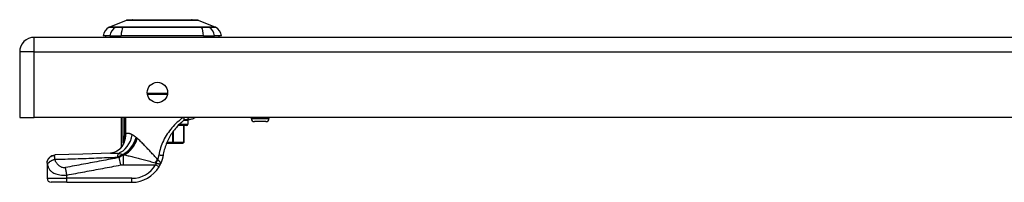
# Model space of a CAD drawing. Header units: inches. Extents: x 3.3 to 80.3, y 4.6 to 43.1.
# Tile 46 of 80: x 3.3 to 13.1, y 39 to 40.7. Entities that reach past the tile are written whole.
import ezdxf

# ---------------------------------------------------------------- set-up
doc = ezdxf.new("R2010")
doc.units = ezdxf.units.IN
doc.header["$MEASUREMENT"] = 0
doc.layers.add('Visible Edges(ANSI)', color=7, linetype='Continuous', lineweight=25)
doc.layers.add('Visible Tangent Edges(ANSI)', color=7, linetype='Continuous', lineweight=25)

msp = doc.modelspace()

# ---------------------------------------------------------------- linework, layer by layer
at = {"layer": 'Visible Edges(ANSI)'}
for p, q in [((4.1473, 40.5948), (4.3213, 40.6624)), ((4.3854, 40.6676), (4.9708, 40.6676)), ((5.035, 40.6624), (5.209, 40.5948)), ((19.0261, 40.4921), (3.4001, 40.4921)), ((4.1556, 40.5079), (4.0876, 40.5079)), ((4.1556, 40.5079), (4.2664, 40.5079)), ((5.0899, 40.5079), (4.2664, 40.5079)), ((5.0899, 40.5079), (5.2006, 40.5079)), ((5.2687, 40.5079), (5.2006, 40.5079)), ((3.2541, 40.3461), (3.2541, 39.6921)), ((4.7285, 39.9213), (4.5298, 39.9213)), ((3.2541, 39.6921), (3.4001, 39.6921)), ((19.0261, 39.6921), (3.4001, 39.6921)), ((4.271, 39.4039), (4.271, 39.6921)), ((4.9178, 39.6732), (4.9515, 39.6732)), ((4.934, 39.6614), (4.934, 39.626)), ((5.5666, 39.6921), (5.5666, 39.6832)), ((5.7122, 39.6517), (5.598, 39.6517)), ((5.7437, 39.6921), (5.7437, 39.6832)), ((4.9222, 39.6142), (4.8372, 39.6142)), ((4.8929, 39.6142), (4.8929, 39.4449)), ((4.7208, 39.437), (4.7795, 39.437)), ((4.7829, 39.437), (4.7795, 39.437)), ((4.7829, 39.437), (4.8846, 39.437)), ((4.8851, 39.437), (4.8846, 39.437)), ((4.2889, 39.4273), (4.2884, 39.4266)), ((3.5285, 39.2399), (3.5285, 39.2387)), ((3.5285, 39.2387), (3.5285, 39.0866)), ((3.7254, 39.0473), (3.5679, 39.0473)), ((3.7254, 39.0473), (4.3744, 39.0473))]:
    msp.add_line(p, q, dxfattribs=at)
at = {"layer": 'Visible Edges(ANSI)', "flags": 128}
for points in [[(5.0333, 40.6627), (5.0328, 40.6627), (5.0315, 40.6627), (5.0294, 40.6628), (5.0264, 40.6628), (5.0226, 40.6628), (5.018, 40.6628), (5.0125, 40.6628), (5.0062, 40.6628), (4.9991, 40.6628), (4.9913, 40.6629), (4.9827, 40.6629), (4.9733, 40.6629), (4.9633, 40.6629), (4.9526, 40.6629), (4.9413, 40.663), (4.9293, 40.663), (4.9167, 40.663), (4.9036, 40.6629), (4.8899, 40.6629), (4.8756, 40.6629), (4.861, 40.6629), (4.8458, 40.6629), (4.8302, 40.6628), (4.8142, 40.6628), (4.7978, 40.6628), (4.7812, 40.6628), (4.7644, 40.6628), (4.7474, 40.6628), (4.7302, 40.6628), (4.713, 40.6627), (4.6955, 40.6627), (4.678, 40.6627), (4.6605, 40.6627), (4.6431, 40.6627), (4.6257, 40.6628), (4.6086, 40.6628), (4.5916, 40.6628), (4.5748, 40.6628), (4.5582, 40.6628), (4.5419, 40.6628), (4.5259, 40.6628), (4.5102, 40.6629), (4.495, 40.6629), (4.4803, 40.6629), (4.4661, 40.6629), (4.4524, 40.6629), (4.4393, 40.663), (4.4267, 40.663), (4.4147, 40.663), (4.4034, 40.6629), (4.3927, 40.6629), (4.3827, 40.6629), (4.3734, 40.6629), (4.3648, 40.6629), (4.357, 40.6628), (4.3499, 40.6628), (4.3437, 40.6628), (4.3383, 40.6628), (4.3336, 40.6628), (4.3298, 40.6628), (4.3268, 40.6628), (4.3247, 40.6627), (4.3234, 40.6627), (4.323, 40.6627)], [(4.8484, 39.6253), (4.8382, 39.6152), (4.8282, 39.6047), (4.8184, 39.5938), (4.8088, 39.5825), (4.7994, 39.571), (4.7903, 39.5591), (4.7815, 39.547), (4.7729, 39.5346), (4.7647, 39.522), (4.7569, 39.5092), (4.7494, 39.4962), (4.7423, 39.4829), (4.7355, 39.4695), (4.729, 39.4559), (4.723, 39.4421), (4.7172, 39.4281), (4.7119, 39.414), (4.7069, 39.3997), (4.7023, 39.3853), (4.6981, 39.3708), (4.6944, 39.3561), (4.691, 39.3415), (4.688, 39.3267), (4.6854, 39.3119)], [(4.8484, 39.6253), (4.8502, 39.6271), (4.8521, 39.6289), (4.854, 39.6307), (4.8558, 39.6325), (4.8577, 39.6342), (4.8596, 39.6359), (4.8614, 39.6377), (4.8633, 39.6394), (4.8652, 39.6411), (4.8671, 39.6427), (4.869, 39.6444), (4.8709, 39.6461), (4.8727, 39.6477), (4.8746, 39.6493), (4.8765, 39.6509), (4.8784, 39.6525), (4.8803, 39.6541), (4.8822, 39.6557), (4.8841, 39.6573), (4.886, 39.6588), (4.8879, 39.6603), (4.8898, 39.6618), (4.8916, 39.6633), (4.8935, 39.6648)], [(4.8935, 39.6648), (4.8945, 39.6656), (4.8955, 39.6663), (4.8965, 39.667), (4.8975, 39.6676), (4.8985, 39.6682), (4.8996, 39.6687), (4.9006, 39.6693), (4.9016, 39.6697), (4.9027, 39.6702), (4.9037, 39.6706), (4.9048, 39.671), (4.9058, 39.6714), (4.9069, 39.6717), (4.908, 39.672), (4.909, 39.6722), (4.9101, 39.6725), (4.9111, 39.6727), (4.9122, 39.6728), (4.9132, 39.673), (4.9142, 39.6731), (4.9152, 39.6731), (4.9161, 39.6732), (4.917, 39.6732), (4.9178, 39.6732)], [(5.008, 39.6921), (5.0018, 39.6884), (4.9965, 39.6854), (4.9911, 39.6828), (4.985, 39.6803), (4.9775, 39.6777), (4.9688, 39.6754), (4.9592, 39.6739), (4.9487, 39.6732)], [(4.2935, 39.4353), (4.2933, 39.4349), (4.2931, 39.4345), (4.2929, 39.4342), (4.2927, 39.4338), (4.2926, 39.4334), (4.2924, 39.433), (4.2922, 39.4327), (4.292, 39.4323), (4.2918, 39.4319), (4.2916, 39.4315), (4.2913, 39.4312), (4.2911, 39.4308), (4.2909, 39.4305), (4.2907, 39.4301), (4.2905, 39.4298), (4.2903, 39.4294), (4.2901, 39.4291), (4.2899, 39.4288), (4.2898, 39.4285), (4.2896, 39.4283), (4.2894, 39.428), (4.2892, 39.4278), (4.2891, 39.4276), (4.2889, 39.4273)], [(4.1619, 39.3381), (3.8838, 39.3279), (3.6057, 39.3192)], [(4.2661, 39.3899), (4.2542, 39.3776), (4.2403, 39.3663), (4.2252, 39.3566), (4.2099, 39.3491), (4.1953, 39.3438), (4.1822, 39.3405), (4.171, 39.3388), (4.1619, 39.3381)], [(4.2884, 39.4266), (4.287, 39.4248), (4.2857, 39.423), (4.2845, 39.4213), (4.2833, 39.4198), (4.2821, 39.4182), (4.281, 39.4168), (4.28, 39.4154), (4.279, 39.4141), (4.278, 39.4129), (4.2771, 39.4117), (4.2763, 39.4107), (4.2755, 39.4097), (4.2748, 39.4087), (4.2742, 39.4079), (4.2736, 39.4071), (4.273, 39.4065), (4.2726, 39.4059), (4.2721, 39.4053), (4.2718, 39.4049), (4.2715, 39.4045), (4.2713, 39.4043), (4.2711, 39.404), (4.271, 39.4039), (4.271, 39.4039)], [(3.5285, 39.2399), (3.53, 39.2551), (3.5343, 39.2697), (3.5415, 39.2833), (3.551, 39.2952), (3.5627, 39.3051), (3.576, 39.3126), (3.5906, 39.3173), (3.6057, 39.3192)], [(4.6854, 39.3119), (4.6848, 39.3084), (4.6842, 39.3049), (4.6835, 39.3015), (4.6828, 39.298), (4.682, 39.2945), (4.6813, 39.2911), (4.6804, 39.2876), (4.6796, 39.2842), (4.6787, 39.2807), (4.6777, 39.2773), (4.6768, 39.2739), (4.6758, 39.2705), (4.6747, 39.2671), (4.6736, 39.2638), (4.6725, 39.2604), (4.6713, 39.257), (4.6701, 39.2537), (4.6689, 39.2504), (4.6676, 39.2471), (4.6663, 39.2438), (4.6649, 39.2405), (4.6636, 39.2372), (4.6621, 39.234), (4.6607, 39.2308)], [(4.6456, 39.202), (4.6463, 39.2032), (4.647, 39.2043), (4.6477, 39.2055), (4.6483, 39.2067), (4.649, 39.2079), (4.6497, 39.2091), (4.6503, 39.2103), (4.651, 39.2115), (4.6517, 39.2127), (4.6523, 39.2139), (4.6529, 39.2151), (4.6536, 39.2163), (4.6542, 39.2175), (4.6548, 39.2187), (4.6554, 39.2199), (4.6561, 39.2212), (4.6567, 39.2224), (4.6573, 39.2236), (4.6578, 39.2248), (4.6584, 39.226), (4.659, 39.2272), (4.6596, 39.2284), (4.6601, 39.2296), (4.6607, 39.2308)]]:
    msp.add_lwpolyline(points, dxfattribs=at)
at = {"layer": 'Visible Edges(ANSI)'}
msp.add_circle((4.6291, 39.9421), 0.1015, dxfattribs=at)
for centre, radius, start, end in [((4.323, 40.6578), 0.00492, 90.20877, 111.25051), ((4.3854, 40.6558), 0.0118, 90, 143.3493), ((4.9708, 40.6558), 0.0118, 36.6507, 90), ((5.0332, 40.6578), 0.00492, 68.74949, 89.79123), ((4.2046, 40.4916), 0.1181, 119.72912, 172.0587), ((4.1509, 40.5856), 0.00984, 111.25051, 119.72912), ((5.2054, 40.5856), 0.00984, 60.27088, 68.74949), ((5.1517, 40.4916), 0.1181, 7.9413, 60.27088), ((3.4001, 40.3461), 0.146, 90, 180), ((4.1466, 40.5158), 0.0394, 191.53696, 216.8699), ((5.2096, 40.5158), 0.0394, 323.1301, 348.46304), ((4.9222, 39.6614), 0.0118, 0, 90), ((4.9222, 39.626), 0.0118, 270, 0), ((5.598, 39.6832), 0.0315, 180, 270), ((5.7122, 39.6832), 0.0315, 270, 0), ((4.8851, 39.4449), 0.00787, 270, 0), ((4.0974, 39.4967), 0.1969, 322.74953, 331.85376), ((4.3744, 39.3622), 0.315, 270, 329.41946), ((3.5679, 39.0866), 0.0394, 180, 270)]:
    msp.add_arc(centre, radius, start, end, dxfattribs=at)
at = {"layer": 'Visible Tangent Edges(ANSI)'}
for p, q in [((4.1473, 40.5948), (4.3213, 40.6624)), ((4.2126, 40.5948), (4.2125, 40.5948)), ((4.2862, 40.5948), (4.2857, 40.5948)), ((5.0705, 40.5948), (5.0701, 40.5948)), ((5.1438, 40.5948), (5.1436, 40.5948)), ((3.4001, 40.3461), (3.4001, 40.4921)), ((3.4001, 40.3461), (3.2541, 40.3461)), ((3.4001, 39.6921), (3.4001, 40.3461)), ((3.4001, 40.3461), (19.0261, 40.3461)), ((4.5278, 39.937), (4.7305, 39.937)), ((4.6222, 39.8409), (4.6361, 39.8409)), ((4.2841, 39.6921), (4.2841, 39.5047)), ((4.3032, 39.5047), (4.3032, 39.6921)), ((4.3045, 39.6921), (4.3045, 39.5272)), ((4.3138, 39.5272), (4.3138, 39.6921)), ((4.8491, 39.626), (4.934, 39.626)), ((4.934, 39.6614), (4.8892, 39.6614)), ((5.5666, 39.6832), (5.7437, 39.6832)), ((4.3045, 39.5272), (4.3138, 39.5272)), ((4.7795, 39.5442), (4.7795, 39.4449)), ((4.7898, 39.4449), (4.7898, 39.5585)), ((4.8914, 39.6142), (4.8914, 39.4449)), ((4.3032, 39.5047), (4.2841, 39.5047)), ((4.2955, 39.4538), (4.3004, 39.452)), ((4.7795, 39.4449), (4.7241, 39.4449)), ((4.7795, 39.437), (4.7795, 39.4449)), ((4.7795, 39.4449), (4.7898, 39.4449)), ((4.8914, 39.4449), (4.7898, 39.4449)), ((4.8914, 39.4449), (4.8929, 39.4449)), ((4.263, 39.2196), (4.249, 39.2941)), ((4.2838, 39.3225), (4.2838, 39.325)), ((4.2838, 39.3225), (4.2953, 39.3225)), ((4.3011, 39.32), (4.292, 39.32)), ((4.292, 39.222), (4.292, 39.32)), ((4.292, 39.222), (4.6117, 39.222)), ((4.6456, 39.202), (4.6117, 39.222)), ((3.5285, 39.0866), (3.7254, 39.0866)), ((3.7254, 39.0866), (3.7254, 39.1192)), ((3.7254, 39.0473), (3.7254, 39.0866)), ((4.3744, 39.0866), (3.7254, 39.0866)), ((4.3744, 39.0473), (4.3744, 39.0866))]:
    msp.add_line(p, q, dxfattribs=at)
at = {"layer": 'Visible Tangent Edges(ANSI)', "flags": 128}
for points in [[(4.3213, 40.6624), (4.3214, 40.6624), (4.3219, 40.6624), (4.3226, 40.6624), (4.3237, 40.6624), (4.325, 40.6624), (4.3266, 40.6624), (4.3286, 40.6625), (4.3308, 40.6625), (4.3333, 40.6625), (4.3361, 40.6625), (4.3391, 40.6625), (4.3425, 40.6625), (4.3461, 40.6626), (4.35, 40.6626), (4.3542, 40.6626), (4.3587, 40.6626), (4.3634, 40.6626), (4.3684, 40.6627), (4.3737, 40.6627), (4.3791, 40.6627), (4.3849, 40.6627), (4.3909, 40.6627), (4.3971, 40.6628), (4.4035, 40.6628)], [(4.4035, 40.6628), (4.4053, 40.6628), (4.4071, 40.6628), (4.4089, 40.6628), (4.4108, 40.6628), (4.4126, 40.6628), (4.4145, 40.6628), (4.4163, 40.6628), (4.4182, 40.6628), (4.4202, 40.6628), (4.4221, 40.6628), (4.424, 40.6628), (4.426, 40.6628), (4.4279, 40.6628), (4.4299, 40.6628), (4.4319, 40.6628), (4.4339, 40.6628), (4.436, 40.6628), (4.438, 40.6628), (4.4401, 40.6628), (4.4422, 40.6628), (4.4442, 40.6628), (4.4463, 40.6628), (4.4484, 40.6628), (4.4506, 40.6628)], [(4.4506, 40.6628), (4.4667, 40.6627), (4.4836, 40.6627), (4.5012, 40.6627), (4.5194, 40.6626), (4.5381, 40.6626), (4.5572, 40.6625), (4.5767, 40.6625), (4.5965, 40.6625), (4.6166, 40.6624), (4.637, 40.6624), (4.6576, 40.6624), (4.6782, 40.6624), (4.6988, 40.6624), (4.7194, 40.6624), (4.7398, 40.6624), (4.76, 40.6625), (4.7799, 40.6625), (4.7994, 40.6625), (4.8185, 40.6626), (4.8372, 40.6626), (4.8553, 40.6627), (4.8728, 40.6627), (4.8896, 40.6627), (4.9057, 40.6628)], [(4.9057, 40.6628), (4.9078, 40.6628), (4.9099, 40.6628), (4.912, 40.6628), (4.9141, 40.6628), (4.9162, 40.6628), (4.9183, 40.6628), (4.9203, 40.6628), (4.9223, 40.6628), (4.9243, 40.6628), (4.9263, 40.6628), (4.9283, 40.6628), (4.9303, 40.6628), (4.9323, 40.6628), (4.9342, 40.6628), (4.9361, 40.6628), (4.938, 40.6628), (4.9399, 40.6628), (4.9418, 40.6628), (4.9437, 40.6628), (4.9455, 40.6628), (4.9474, 40.6628), (4.9492, 40.6628), (4.951, 40.6628), (4.9527, 40.6628)], [(4.9527, 40.6628), (4.9592, 40.6628), (4.9654, 40.6627), (4.9713, 40.6627), (4.9771, 40.6627), (4.9826, 40.6627), (4.9878, 40.6627), (4.9928, 40.6626), (4.9975, 40.6626), (5.002, 40.6626), (5.0062, 40.6626), (5.0101, 40.6626), (5.0138, 40.6625), (5.0172, 40.6625), (5.0202, 40.6625), (5.023, 40.6625), (5.0255, 40.6625), (5.0277, 40.6625), (5.0297, 40.6624), (5.0313, 40.6624), (5.0326, 40.6624), (5.0337, 40.6624), (5.0344, 40.6624), (5.0349, 40.6624), (5.035, 40.6624)], [(4.146, 40.5941), (4.1461, 40.5941), (4.1464, 40.5941), (4.147, 40.5941), (4.1478, 40.5941), (4.1488, 40.5941), (4.1501, 40.5941), (4.1515, 40.5941), (4.1532, 40.5941), (4.1551, 40.5941), (4.1573, 40.5941), (4.1597, 40.5941), (4.1622, 40.5941), (4.1651, 40.594), (4.1681, 40.594), (4.1714, 40.594), (4.1749, 40.594), (4.1786, 40.594), (4.1825, 40.594), (4.1866, 40.594), (4.191, 40.594), (4.1955, 40.5939), (4.2003, 40.5939), (4.2053, 40.5939), (4.2106, 40.5939)], [(4.2125, 40.5948), (4.2072, 40.5948), (4.2022, 40.5948), (4.1974, 40.5948), (4.1927, 40.5948), (4.1884, 40.5948), (4.1842, 40.5948), (4.1802, 40.5948), (4.1765, 40.5948), (4.173, 40.5948), (4.1697, 40.5948), (4.1666, 40.5948), (4.1638, 40.5948), (4.1611, 40.5948), (4.1587, 40.5948), (4.1566, 40.5948), (4.1546, 40.5948), (4.1529, 40.5948), (4.1514, 40.5948), (4.1502, 40.5948), (4.1491, 40.5948), (4.1483, 40.5948), (4.1478, 40.5948), (4.1474, 40.5948), (4.1473, 40.5948)], [(4.2106, 40.5939), (4.2121, 40.5939), (4.2138, 40.5939), (4.2156, 40.5939), (4.2176, 40.5939), (4.2198, 40.5938), (4.2221, 40.5938), (4.2246, 40.5938), (4.2272, 40.5938), (4.23, 40.5938), (4.2329, 40.5938), (4.2359, 40.5938), (4.239, 40.5938), (4.2423, 40.5938), (4.2457, 40.5938), (4.2492, 40.5938), (4.2528, 40.5938), (4.2566, 40.5938), (4.2604, 40.5938), (4.2643, 40.5938), (4.2683, 40.5939), (4.2724, 40.5939), (4.2765, 40.5939), (4.2808, 40.5939), (4.285, 40.5939)], [(4.2857, 40.5948), (4.2815, 40.5948), (4.2774, 40.5948), (4.2734, 40.5948), (4.2694, 40.5948), (4.2655, 40.5948), (4.2616, 40.5948), (4.2579, 40.5948), (4.2543, 40.5948), (4.2507, 40.5948), (4.2473, 40.5948), (4.244, 40.5948), (4.2408, 40.5948), (4.2377, 40.5948), (4.2347, 40.5948), (4.2319, 40.5948), (4.2292, 40.5948), (4.2266, 40.5948), (4.2242, 40.5948), (4.2219, 40.5948), (4.2197, 40.5948), (4.2177, 40.5948), (4.2159, 40.5948), (4.2142, 40.5948), (4.2126, 40.5948)], [(4.285, 40.5939), (4.3167, 40.5939), (4.3487, 40.594), (4.381, 40.594), (4.4136, 40.594), (4.4464, 40.594), (4.4793, 40.5941), (4.5124, 40.5941), (4.5456, 40.5941), (4.5789, 40.5941), (4.6123, 40.5941), (4.6456, 40.5941), (4.6789, 40.5941), (4.7121, 40.5941), (4.7454, 40.5941), (4.7787, 40.5941), (4.8118, 40.5941), (4.8449, 40.5941), (4.8778, 40.5941), (4.9105, 40.594), (4.9431, 40.594), (4.9755, 40.594), (5.0077, 40.594), (5.0396, 40.5939), (5.0712, 40.5939)], [(5.0701, 40.5948), (5.0386, 40.5948), (5.0068, 40.5948), (4.9747, 40.5948), (4.9424, 40.5948), (4.91, 40.5948), (4.8773, 40.5948), (4.8445, 40.5948), (4.8115, 40.5948), (4.7784, 40.5948), (4.7453, 40.5948), (4.7121, 40.5948), (4.6789, 40.5948), (4.6456, 40.5948), (4.6124, 40.5948), (4.5792, 40.5948), (4.5459, 40.5948), (4.5128, 40.5948), (4.4798, 40.5948), (4.4469, 40.5948), (4.4143, 40.5948), (4.3818, 40.5948), (4.3496, 40.5948), (4.3177, 40.5948), (4.2862, 40.5948)], [(5.1436, 40.5948), (5.1421, 40.5948), (5.1404, 40.5948), (5.1386, 40.5948), (5.1366, 40.5948), (5.1344, 40.5948), (5.1321, 40.5948), (5.1297, 40.5948), (5.1271, 40.5948), (5.1244, 40.5948), (5.1216, 40.5948), (5.1186, 40.5948), (5.1155, 40.5948), (5.1123, 40.5948), (5.109, 40.5948), (5.1055, 40.5948), (5.102, 40.5948), (5.0984, 40.5948), (5.0946, 40.5948), (5.0908, 40.5948), (5.0869, 40.5948), (5.0829, 40.5948), (5.0789, 40.5948), (5.0747, 40.5948), (5.0705, 40.5948)], [(5.0712, 40.5939), (5.0755, 40.5939), (5.0797, 40.5939), (5.0839, 40.5939), (5.088, 40.5939), (5.092, 40.5938), (5.0959, 40.5938), (5.0997, 40.5938), (5.1034, 40.5938), (5.1071, 40.5938), (5.1106, 40.5938), (5.114, 40.5938), (5.1172, 40.5938), (5.1204, 40.5938), (5.1234, 40.5938), (5.1263, 40.5938), (5.1291, 40.5938), (5.1317, 40.5938), (5.1341, 40.5938), (5.1365, 40.5938), (5.1386, 40.5939), (5.1406, 40.5939), (5.1425, 40.5939), (5.1442, 40.5939), (5.1457, 40.5939)], [(5.209, 40.5948), (5.2089, 40.5948), (5.2085, 40.5948), (5.2079, 40.5948), (5.2071, 40.5948), (5.2061, 40.5948), (5.2049, 40.5948), (5.2034, 40.5948), (5.2017, 40.5948), (5.1997, 40.5948), (5.1976, 40.5948), (5.1952, 40.5948), (5.1925, 40.5948), (5.1897, 40.5948), (5.1866, 40.5948), (5.1833, 40.5948), (5.1798, 40.5948), (5.1761, 40.5948), (5.1721, 40.5948), (5.1679, 40.5948), (5.1635, 40.5948), (5.1589, 40.5948), (5.1541, 40.5948), (5.1491, 40.5948), (5.1438, 40.5948)], [(5.1457, 40.5939), (5.1509, 40.5939), (5.1559, 40.5939), (5.1607, 40.5939), (5.1653, 40.594), (5.1697, 40.594), (5.1738, 40.594), (5.1777, 40.594), (5.1814, 40.594), (5.1849, 40.594), (5.1882, 40.594), (5.1912, 40.594), (5.1941, 40.5941), (5.1966, 40.5941), (5.199, 40.5941), (5.2012, 40.5941), (5.2031, 40.5941), (5.2048, 40.5941), (5.2062, 40.5941), (5.2075, 40.5941), (5.2085, 40.5941), (5.2093, 40.5941), (5.2098, 40.5941), (5.2102, 40.5941), (5.2103, 40.5941)], [(4.8859, 39.6921), (4.8714, 39.6814), (4.8568, 39.67), (4.8424, 39.658), (4.8282, 39.6455), (4.8142, 39.6324), (4.8006, 39.6189), (4.7873, 39.6048), (4.7744, 39.5904), (4.762, 39.5755), (4.7501, 39.5603), (4.7387, 39.5446), (4.7278, 39.5287), (4.7174, 39.5124), (4.7076, 39.4958), (4.6984, 39.479), (4.6898, 39.4619), (4.6818, 39.4446), (4.6744, 39.427), (4.6675, 39.4093), (4.6613, 39.3914), (4.6558, 39.3733), (4.6508, 39.355), (4.6465, 39.3367), (4.6429, 39.3182)], [(4.8935, 39.6648), (4.8941, 39.6654), (4.8947, 39.6659), (4.8952, 39.6666), (4.8957, 39.6673), (4.8961, 39.6681), (4.8965, 39.6689), (4.8968, 39.6699), (4.8971, 39.6708), (4.8973, 39.6719), (4.8974, 39.673), (4.8975, 39.6741), (4.8975, 39.6753), (4.8974, 39.6766), (4.8973, 39.6779), (4.8971, 39.6792), (4.8969, 39.6806), (4.8966, 39.6819), (4.8962, 39.6834), (4.8958, 39.6848), (4.8953, 39.6863), (4.8948, 39.6877), (4.8942, 39.6892), (4.8936, 39.6907), (4.8929, 39.6921)], [(4.9178, 39.6732), (4.9191, 39.6733), (4.9203, 39.6734), (4.9215, 39.6735), (4.9228, 39.6737), (4.924, 39.674), (4.9253, 39.6743), (4.9265, 39.6748), (4.9278, 39.6752), (4.929, 39.6758), (4.9302, 39.6764), (4.9314, 39.6771), (4.9326, 39.6779), (4.9337, 39.6788), (4.9348, 39.6797), (4.9359, 39.6807), (4.9369, 39.6817), (4.9379, 39.6828), (4.9389, 39.684), (4.9398, 39.6852), (4.9406, 39.6865), (4.9415, 39.6879), (4.9422, 39.6892), (4.9429, 39.6907), (4.9435, 39.6921)], [(4.3004, 39.452), (4.3014, 39.455), (4.3024, 39.458), (4.3034, 39.4611), (4.3044, 39.4641), (4.3053, 39.4672), (4.3061, 39.4703), (4.3069, 39.4733), (4.3077, 39.4764), (4.3085, 39.4795), (4.3091, 39.4827), (4.3098, 39.4858), (4.3104, 39.4889), (4.3109, 39.4921), (4.3114, 39.4952), (4.3119, 39.4984), (4.3123, 39.5016), (4.3127, 39.5048), (4.313, 39.508), (4.3133, 39.5112), (4.3135, 39.5144), (4.3136, 39.5176), (4.3137, 39.5208), (4.3138, 39.524), (4.3138, 39.5272)], [(4.3045, 39.5272), (4.3045, 39.5262), (4.3045, 39.5253), (4.3045, 39.5244), (4.3044, 39.5234), (4.3044, 39.5225), (4.3044, 39.5216), (4.3044, 39.5206), (4.3043, 39.5197), (4.3043, 39.5188), (4.3042, 39.5178), (4.3042, 39.5169), (4.3041, 39.5159), (4.3041, 39.515), (4.304, 39.5141), (4.304, 39.5131), (4.3039, 39.5122), (4.3038, 39.5113), (4.3037, 39.5103), (4.3036, 39.5094), (4.3036, 39.5085), (4.3035, 39.5075), (4.3034, 39.5066), (4.3033, 39.5057), (4.3032, 39.5047)], [(4.3762, 39.5214), (4.3729, 39.5231), (4.3696, 39.5246), (4.3664, 39.5261), (4.3632, 39.5275), (4.3601, 39.5288), (4.3571, 39.53), (4.3541, 39.531), (4.3511, 39.532), (4.3483, 39.5328), (4.3455, 39.5334), (4.3428, 39.534), (4.3401, 39.5344), (4.3375, 39.5347), (4.335, 39.5348), (4.3325, 39.5348), (4.3302, 39.5346), (4.3278, 39.5343), (4.3256, 39.5338), (4.3234, 39.5331), (4.3214, 39.5323), (4.3194, 39.5313), (4.3174, 39.5301), (4.3156, 39.5287), (4.3138, 39.5272)], [(4.2841, 39.5047), (4.2841, 39.5025), (4.2841, 39.5002), (4.2841, 39.498), (4.2842, 39.4957), (4.2842, 39.4934), (4.2842, 39.4912), (4.2842, 39.4889), (4.2842, 39.4867), (4.2842, 39.4844), (4.2842, 39.4821), (4.2842, 39.4799), (4.2843, 39.4776), (4.2843, 39.4754), (4.2843, 39.4731), (4.2844, 39.4708), (4.2844, 39.4686), (4.2845, 39.4663), (4.2845, 39.4641), (4.2846, 39.4618), (4.2847, 39.4596), (4.2848, 39.4573), (4.2849, 39.4551), (4.285, 39.4529), (4.2851, 39.4507)], [(4.2851, 39.4507), (4.2852, 39.4496), (4.2853, 39.4485), (4.2853, 39.4474), (4.2854, 39.4463), (4.2855, 39.4452), (4.2856, 39.4441), (4.2857, 39.443), (4.2858, 39.4419), (4.2859, 39.4408), (4.2861, 39.4398), (4.2862, 39.4387), (4.2863, 39.4377), (4.2865, 39.4367), (4.2866, 39.4357), (4.2868, 39.4347), (4.287, 39.4337), (4.2872, 39.4328), (4.2874, 39.4319), (4.2876, 39.431), (4.2878, 39.4301), (4.2881, 39.4294), (4.2883, 39.4286), (4.2886, 39.4279), (4.2889, 39.4273)], [(4.2935, 39.4353), (4.2932, 39.4347), (4.2928, 39.4342), (4.2926, 39.4339), (4.2923, 39.4338), (4.2922, 39.4338), (4.292, 39.4341), (4.292, 39.4345), (4.292, 39.4351), (4.2921, 39.4359), (4.2922, 39.4367), (4.2923, 39.4376), (4.2925, 39.4387), (4.2927, 39.4397), (4.2929, 39.4408), (4.2931, 39.442), (4.2933, 39.4432), (4.2936, 39.4445), (4.2938, 39.4457), (4.2941, 39.447), (4.2944, 39.4484), (4.2947, 39.4497), (4.2949, 39.4511), (4.2952, 39.4524), (4.2955, 39.4538)], [(4.2935, 39.4353), (4.2938, 39.436), (4.2941, 39.4367), (4.2944, 39.4374), (4.2948, 39.4381), (4.2951, 39.4387), (4.2954, 39.4394), (4.2957, 39.4401), (4.2959, 39.4408), (4.2962, 39.4415), (4.2965, 39.4422), (4.2968, 39.4429), (4.2971, 39.4436), (4.2974, 39.4443), (4.2977, 39.445), (4.298, 39.4457), (4.2982, 39.4464), (4.2985, 39.4471), (4.2988, 39.4478), (4.299, 39.4485), (4.2993, 39.4492), (4.2996, 39.4499), (4.2998, 39.4506), (4.3001, 39.4513), (4.3004, 39.452)], [(4.2955, 39.4538), (4.2959, 39.4558), (4.2963, 39.4577), (4.2967, 39.4597), (4.2971, 39.4617), (4.2975, 39.4638), (4.2979, 39.4658), (4.2982, 39.4679), (4.2986, 39.47), (4.299, 39.4721), (4.2993, 39.4742), (4.2997, 39.4763), (4.3, 39.4784), (4.3004, 39.4806), (4.3007, 39.4827), (4.301, 39.4849), (4.3013, 39.4871), (4.3016, 39.4892), (4.3018, 39.4914), (4.3021, 39.4936), (4.3023, 39.4958), (4.3026, 39.498), (4.3028, 39.5003), (4.303, 39.5025), (4.3032, 39.5047)], [(4.4175, 39.4932), (4.4157, 39.4947), (4.4139, 39.4962), (4.4121, 39.4976), (4.4103, 39.4991), (4.4085, 39.5005), (4.4068, 39.5018), (4.405, 39.5032), (4.4032, 39.5045), (4.4015, 39.5057), (4.3997, 39.507), (4.398, 39.5082), (4.3962, 39.5094), (4.3945, 39.5105), (4.3928, 39.5117), (4.3911, 39.5128), (4.3894, 39.5138), (4.3877, 39.5149), (4.386, 39.5159), (4.3844, 39.5169), (4.3827, 39.5178), (4.3811, 39.5188), (4.3794, 39.5197), (4.3778, 39.5205), (4.3762, 39.5214)], [(4.4251, 39.4866), (4.4248, 39.4869), (4.4244, 39.4872), (4.4241, 39.4875), (4.4238, 39.4877), (4.4235, 39.488), (4.4232, 39.4883), (4.4228, 39.4886), (4.4225, 39.4888), (4.4222, 39.4891), (4.4219, 39.4894), (4.4216, 39.4897), (4.4213, 39.4899), (4.421, 39.4902), (4.4206, 39.4905), (4.4203, 39.4907), (4.42, 39.491), (4.4197, 39.4913), (4.4194, 39.4916), (4.4191, 39.4918), (4.4188, 39.4921), (4.4184, 39.4924), (4.4181, 39.4926), (4.4178, 39.4929), (4.4175, 39.4932)], [(4.4289, 39.4832), (4.4288, 39.4834), (4.4286, 39.4835), (4.4285, 39.4837), (4.4283, 39.4838), (4.4281, 39.4839), (4.428, 39.4841), (4.4278, 39.4842), (4.4276, 39.4844), (4.4275, 39.4845), (4.4273, 39.4846), (4.4272, 39.4848), (4.427, 39.4849), (4.4268, 39.4851), (4.4267, 39.4852), (4.4265, 39.4854), (4.4264, 39.4855), (4.4262, 39.4856), (4.426, 39.4858), (4.4259, 39.4859), (4.4257, 39.4861), (4.4255, 39.4862), (4.4254, 39.4863), (4.4252, 39.4865), (4.4251, 39.4866)], [(4.6309, 39.2746), (4.6221, 39.2843), (4.6133, 39.294), (4.6045, 39.3037), (4.5958, 39.3133), (4.587, 39.3229), (4.5783, 39.3324), (4.5696, 39.3419), (4.5609, 39.3513), (4.5522, 39.3606), (4.5436, 39.3698), (4.535, 39.3789), (4.5265, 39.3879), (4.518, 39.3968), (4.5096, 39.4055), (4.5012, 39.4141), (4.4929, 39.4225), (4.4847, 39.4308), (4.4765, 39.4389), (4.4683, 39.4469), (4.4603, 39.4546), (4.4523, 39.4621), (4.4444, 39.4694), (4.4366, 39.4765), (4.4289, 39.4832)], [(4.1619, 39.3381), (4.1646, 39.3382), (4.1673, 39.3382), (4.17, 39.3383), (4.1728, 39.3383), (4.1757, 39.3383), (4.1786, 39.3383), (4.1815, 39.3383), (4.1844, 39.3382), (4.1874, 39.3381), (4.1904, 39.338), (4.1935, 39.3379), (4.1966, 39.3378), (4.1997, 39.3377), (4.2029, 39.3375), (4.2061, 39.3373), (4.2093, 39.3371), (4.2126, 39.3369), (4.2159, 39.3367), (4.2192, 39.3364), (4.2226, 39.3362), (4.226, 39.3359), (4.2294, 39.3356), (4.2328, 39.3353), (4.2363, 39.335)], [(4.2363, 39.335), (4.2384, 39.3347), (4.2405, 39.3344), (4.2426, 39.3341), (4.2447, 39.3338), (4.2468, 39.3335), (4.2488, 39.3332), (4.2509, 39.3328), (4.2529, 39.3325), (4.255, 39.3321), (4.257, 39.3317), (4.259, 39.3313), (4.261, 39.3309), (4.263, 39.3305), (4.265, 39.3301), (4.2669, 39.3296), (4.2689, 39.3291), (4.2708, 39.3287), (4.2727, 39.3282), (4.2746, 39.3277), (4.2765, 39.3272), (4.2783, 39.3266), (4.2802, 39.3261), (4.282, 39.3255), (4.2838, 39.325)], [(3.5285, 39.2387), (3.5287, 39.2432), (3.5291, 39.2478), (3.5298, 39.2524), (3.5308, 39.2571), (3.5322, 39.2618), (3.5338, 39.2665), (3.5358, 39.2712), (3.5382, 39.2757), (3.5408, 39.2802), (3.5438, 39.2845), (3.547, 39.2886), (3.5506, 39.2925), (3.5544, 39.2962), (3.5584, 39.2996), (3.5626, 39.3028), (3.567, 39.3056), (3.5716, 39.3082), (3.5762, 39.3104), (3.5809, 39.3124), (3.5857, 39.314), (3.5904, 39.3153), (3.5952, 39.3163), (3.5999, 39.317), (3.6045, 39.3174)], [(3.5285, 39.2387), (3.5285, 39.2384), (3.5286, 39.238), (3.5286, 39.2376), (3.5287, 39.2372), (3.5288, 39.2367), (3.5289, 39.2362), (3.529, 39.2357), (3.5291, 39.2351), (3.5292, 39.2345), (3.5294, 39.2339), (3.5296, 39.2332), (3.5297, 39.2325), (3.5299, 39.2318), (3.5301, 39.2311), (3.5303, 39.2304), (3.5304, 39.2297), (3.5306, 39.229), (3.5308, 39.2282), (3.531, 39.2275), (3.5312, 39.2267), (3.5314, 39.2259), (3.5316, 39.225), (3.5317, 39.2242), (3.5319, 39.2233)], [(3.5319, 39.2233), (3.5327, 39.2257), (3.5337, 39.2281), (3.5349, 39.2305), (3.5364, 39.2331), (3.5381, 39.2356), (3.5401, 39.2382), (3.5422, 39.2408), (3.5447, 39.2434), (3.5473, 39.246), (3.5502, 39.2486), (3.5533, 39.2511), (3.5566, 39.2536), (3.56, 39.2561), (3.5636, 39.2584), (3.5674, 39.2607), (3.5713, 39.2628), (3.5752, 39.2649), (3.5793, 39.2669), (3.5834, 39.2687), (3.5875, 39.2704), (3.5917, 39.272), (3.5959, 39.2735), (3.6, 39.2748), (3.6041, 39.276)], [(3.6041, 39.276), (3.604, 39.2786), (3.6039, 39.2811), (3.6038, 39.2835), (3.6037, 39.2858), (3.6036, 39.2881), (3.6035, 39.2903), (3.6035, 39.2924), (3.6034, 39.2944), (3.6033, 39.2963), (3.6033, 39.2982), (3.6033, 39.3), (3.6033, 39.3019), (3.6033, 39.3038), (3.6033, 39.3056), (3.6034, 39.3073), (3.6034, 39.3089), (3.6035, 39.3103), (3.6036, 39.3116), (3.6037, 39.3129), (3.6038, 39.314), (3.604, 39.315), (3.6041, 39.3159), (3.6043, 39.3167), (3.6045, 39.3174)], [(3.6041, 39.276), (3.6302, 39.2767), (3.6564, 39.2775), (3.6825, 39.2783), (3.7086, 39.2791), (3.7347, 39.2799), (3.7609, 39.2807), (3.787, 39.2816), (3.8131, 39.2824), (3.8393, 39.2833), (3.8654, 39.2842), (3.8915, 39.285), (3.9177, 39.2859), (3.9438, 39.2869), (3.9699, 39.2878), (3.9961, 39.2887), (4.0222, 39.2897), (4.0483, 39.2906), (4.0745, 39.2916), (4.1006, 39.2926), (4.1268, 39.2936), (4.1529, 39.2946), (4.179, 39.2956), (4.2052, 39.2967), (4.2313, 39.2977)], [(3.7115, 39.1936), (3.7043, 39.1926), (3.697, 39.1923), (3.69, 39.1928), (3.6831, 39.1939), (3.6766, 39.1957), (3.6704, 39.198), (3.6646, 39.2008), (3.6592, 39.2039), (3.6541, 39.2073), (3.6493, 39.2109), (3.6447, 39.2147), (3.6404, 39.2187), (3.6364, 39.2229), (3.6325, 39.2272), (3.6288, 39.2316), (3.6253, 39.2361), (3.622, 39.2407), (3.6189, 39.2455), (3.6159, 39.2503), (3.6132, 39.2552), (3.6106, 39.2603), (3.6082, 39.2654), (3.6061, 39.2707), (3.6041, 39.276)], [(3.6045, 39.3174), (3.6045, 39.3176), (3.6046, 39.3177), (3.6046, 39.3178), (3.6047, 39.318), (3.6047, 39.3181), (3.6048, 39.3182), (3.6048, 39.3183), (3.6049, 39.3184), (3.6049, 39.3185), (3.605, 39.3186), (3.605, 39.3187), (3.6051, 39.3188), (3.6051, 39.3189), (3.6052, 39.3189), (3.6052, 39.319), (3.6053, 39.319), (3.6053, 39.3191), (3.6054, 39.3191), (3.6055, 39.3192), (3.6055, 39.3192), (3.6056, 39.3192), (3.6056, 39.3192), (3.6057, 39.3192), (3.6057, 39.3192)], [(4.249, 39.2941), (4.2266, 39.2899), (4.2041, 39.2857), (4.1817, 39.2816), (4.1594, 39.2774), (4.137, 39.2732), (4.1146, 39.269), (4.0922, 39.2648), (4.0698, 39.2606), (4.0474, 39.2564), (4.025, 39.2523), (4.0026, 39.2481), (3.9802, 39.2439), (3.9578, 39.2397), (3.9354, 39.2355), (3.913, 39.2313), (3.8906, 39.2271), (3.8682, 39.223), (3.8458, 39.2188), (3.8234, 39.2146), (3.801, 39.2104), (3.7786, 39.2062), (3.7562, 39.202), (3.7338, 39.1979), (3.7115, 39.1936)], [(4.2313, 39.2977), (4.2334, 39.2988), (4.2354, 39.2999), (4.2375, 39.301), (4.2396, 39.3021), (4.2417, 39.3032), (4.2438, 39.3043), (4.2459, 39.3054), (4.2481, 39.3064), (4.2502, 39.3075), (4.2524, 39.3086), (4.2545, 39.3096), (4.2567, 39.3106), (4.2589, 39.3117), (4.2611, 39.3127), (4.2633, 39.3137), (4.2655, 39.3148), (4.2678, 39.3158), (4.27, 39.3168), (4.2723, 39.3178), (4.2746, 39.3187), (4.2769, 39.3197), (4.2792, 39.3206), (4.2815, 39.3216), (4.2838, 39.3225)], [(4.292, 39.32), (4.2902, 39.3192), (4.2884, 39.3185), (4.2866, 39.3177), (4.2849, 39.3169), (4.2831, 39.3161), (4.2813, 39.3152), (4.2795, 39.3143), (4.2777, 39.3134), (4.2759, 39.3125), (4.2741, 39.3115), (4.2724, 39.3105), (4.2706, 39.3095), (4.2688, 39.3084), (4.267, 39.3073), (4.2652, 39.3062), (4.2634, 39.305), (4.2616, 39.3038), (4.2598, 39.3025), (4.258, 39.3012), (4.2562, 39.2999), (4.2544, 39.2985), (4.2526, 39.2971), (4.2508, 39.2956), (4.249, 39.2941)], [(4.2838, 39.325), (4.2843, 39.3249), (4.2848, 39.3248), (4.2853, 39.3247), (4.2857, 39.3246), (4.2862, 39.3245), (4.2867, 39.3244), (4.2872, 39.3243), (4.2876, 39.3242), (4.2881, 39.3241), (4.2886, 39.324), (4.2891, 39.3239), (4.2895, 39.3238), (4.29, 39.3236), (4.2905, 39.3235), (4.291, 39.3234), (4.2915, 39.3233), (4.2919, 39.3232), (4.2924, 39.3231), (4.2929, 39.323), (4.2934, 39.3229), (4.2938, 39.3228), (4.2943, 39.3227), (4.2948, 39.3226), (4.2953, 39.3225)], [(4.2953, 39.3225), (4.2955, 39.3224), (4.2958, 39.3223), (4.296, 39.3222), (4.2963, 39.3221), (4.2965, 39.322), (4.2967, 39.3219), (4.297, 39.3218), (4.2972, 39.3217), (4.2975, 39.3216), (4.2977, 39.3215), (4.298, 39.3213), (4.2982, 39.3212), (4.2985, 39.3211), (4.2987, 39.321), (4.2989, 39.3209), (4.2992, 39.3208), (4.2994, 39.3207), (4.2997, 39.3206), (4.2999, 39.3205), (4.3002, 39.3204), (4.3004, 39.3203), (4.3007, 39.3202), (4.3009, 39.3201), (4.3011, 39.32)], [(4.3011, 39.32), (4.3128, 39.3174), (4.3245, 39.3148), (4.3365, 39.3121), (4.3485, 39.3092), (4.3607, 39.3063), (4.373, 39.3034), (4.3854, 39.3003), (4.3979, 39.2972), (4.4105, 39.294), (4.4231, 39.2908), (4.4359, 39.2875), (4.4487, 39.2842), (4.4616, 39.2809), (4.4746, 39.2774), (4.4876, 39.274), (4.5007, 39.2705), (4.5139, 39.267), (4.5271, 39.2634), (4.5403, 39.2598), (4.5535, 39.2563), (4.5668, 39.2526), (4.5801, 39.249), (4.5934, 39.2454), (4.6066, 39.2417)], [(4.6066, 39.2417), (4.6071, 39.2416), (4.6075, 39.2415), (4.608, 39.2414), (4.6085, 39.2412), (4.6089, 39.2411), (4.6094, 39.241), (4.6098, 39.2409), (4.6103, 39.2408), (4.6108, 39.2407), (4.6112, 39.2406), (4.6117, 39.2405), (4.6122, 39.2403), (4.6127, 39.2402), (4.6132, 39.2401), (4.6136, 39.24), (4.6141, 39.2399), (4.6146, 39.2398), (4.6151, 39.2397), (4.6156, 39.2397), (4.6161, 39.2396), (4.6166, 39.2395), (4.6171, 39.2394), (4.6176, 39.2393), (4.6181, 39.2392)], [(4.6181, 39.2392), (4.6179, 39.2385), (4.6176, 39.2378), (4.6173, 39.237), (4.6171, 39.2363), (4.6168, 39.2356), (4.6166, 39.2349), (4.6163, 39.2341), (4.616, 39.2334), (4.6158, 39.2327), (4.6155, 39.232), (4.6152, 39.2313), (4.615, 39.2306), (4.6147, 39.2298), (4.6144, 39.2291), (4.6142, 39.2284), (4.6139, 39.2277), (4.6136, 39.227), (4.6134, 39.2263), (4.6131, 39.2255), (4.6128, 39.2248), (4.6125, 39.2241), (4.6123, 39.2234), (4.612, 39.2227), (4.6117, 39.222)], [(4.6181, 39.2392), (4.6207, 39.2384), (4.6233, 39.2376), (4.6259, 39.2368), (4.6285, 39.236), (4.631, 39.2352), (4.6335, 39.2344), (4.6359, 39.2336), (4.6382, 39.2329), (4.6405, 39.2322), (4.6427, 39.2316), (4.6448, 39.231), (4.6467, 39.2304), (4.6486, 39.2299), (4.6504, 39.2295), (4.652, 39.2292), (4.6535, 39.2289), (4.6549, 39.2287), (4.6561, 39.2286), (4.6572, 39.2286), (4.6581, 39.2287), (4.6589, 39.229), (4.6596, 39.2294), (4.6602, 39.23), (4.6607, 39.2308)], [(4.6429, 39.3182), (4.6425, 39.3163), (4.6422, 39.3145), (4.6418, 39.3127), (4.6414, 39.3108), (4.641, 39.309), (4.6406, 39.3071), (4.6402, 39.3053), (4.6398, 39.3035), (4.6393, 39.3016), (4.6388, 39.2998), (4.6384, 39.298), (4.6379, 39.2962), (4.6374, 39.2943), (4.6368, 39.2925), (4.6363, 39.2907), (4.6358, 39.2889), (4.6352, 39.2871), (4.6346, 39.2853), (4.634, 39.2835), (4.6334, 39.2817), (4.6328, 39.2799), (4.6322, 39.2781), (4.6315, 39.2764), (4.6309, 39.2746)], [(4.6322, 39.2716), (4.6321, 39.2717), (4.632, 39.2717), (4.6319, 39.2718), (4.6319, 39.2719), (4.6318, 39.272), (4.6317, 39.2721), (4.6317, 39.2722), (4.6316, 39.2723), (4.6316, 39.2724), (4.6315, 39.2725), (4.6314, 39.2726), (4.6314, 39.2727), (4.6313, 39.2729), (4.6313, 39.273), (4.6312, 39.2731), (4.6312, 39.2733), (4.6312, 39.2734), (4.6311, 39.2736), (4.6311, 39.2737), (4.631, 39.2739), (4.631, 39.2741), (4.631, 39.2742), (4.6309, 39.2744), (4.6309, 39.2746)], [(4.6607, 39.2308), (4.6612, 39.2323), (4.6616, 39.2337), (4.6618, 39.2352), (4.6618, 39.2367), (4.6615, 39.2382), (4.6612, 39.2397), (4.6606, 39.2413), (4.6598, 39.2429), (4.6589, 39.2445), (4.6579, 39.2461), (4.6567, 39.2478), (4.6553, 39.2495), (4.6539, 39.2513), (4.6523, 39.2531), (4.6506, 39.2548), (4.6488, 39.2567), (4.6469, 39.2585), (4.6449, 39.2603), (4.6429, 39.2622), (4.6408, 39.2641), (4.6387, 39.266), (4.6365, 39.2678), (4.6343, 39.2697), (4.6322, 39.2716)], [(4.6854, 39.3119), (4.6853, 39.3119), (4.685, 39.3119), (4.6846, 39.3119), (4.684, 39.312), (4.6833, 39.3121), (4.6823, 39.3122), (4.6812, 39.3123), (4.6798, 39.3125), (4.6783, 39.3127), (4.6766, 39.313), (4.6747, 39.3132), (4.6726, 39.3135), (4.6705, 39.3139), (4.6681, 39.3142), (4.6657, 39.3146), (4.6633, 39.315), (4.6607, 39.3154), (4.6581, 39.3158), (4.6555, 39.3162), (4.6529, 39.3166), (4.6503, 39.317), (4.6478, 39.3174), (4.6453, 39.3178), (4.6429, 39.3182)], [(3.5319, 39.2233), (3.5334, 39.2172), (3.5351, 39.211), (3.537, 39.2049), (3.5392, 39.1988), (3.5418, 39.1928), (3.5446, 39.1869), (3.5479, 39.181), (3.5516, 39.1753), (3.5557, 39.1696), (3.5604, 39.164), (3.5657, 39.1586), (3.5717, 39.1533), (3.5784, 39.1482), (3.5861, 39.1433), (3.5947, 39.1386), (3.6044, 39.1342), (3.6153, 39.1302), (3.6275, 39.1266), (3.6411, 39.1235), (3.6561, 39.1211), (3.6723, 39.1193), (3.6895, 39.1184), (3.7074, 39.1183), (3.7254, 39.1192)], [(3.7254, 39.1192), (3.7248, 39.1225), (3.7242, 39.1258), (3.7236, 39.1291), (3.723, 39.1325), (3.7224, 39.1358), (3.7218, 39.1392), (3.7212, 39.1425), (3.7206, 39.1458), (3.72, 39.1491), (3.7194, 39.1524), (3.7188, 39.1556), (3.7182, 39.1588), (3.7176, 39.162), (3.717, 39.1651), (3.7164, 39.1682), (3.7159, 39.1713), (3.7153, 39.1743), (3.7147, 39.1772), (3.7142, 39.1801), (3.7136, 39.183), (3.713, 39.1857), (3.7125, 39.1884), (3.712, 39.1911), (3.7115, 39.1936)], [(3.7254, 39.1192), (3.7477, 39.1233), (3.7701, 39.1275), (3.7926, 39.1317), (3.815, 39.1359), (3.8374, 39.14), (3.8598, 39.1442), (3.8822, 39.1484), (3.9045, 39.1526), (3.9269, 39.1568), (3.9493, 39.161), (3.9717, 39.1652), (3.9941, 39.1693), (4.0165, 39.1735), (4.0389, 39.1777), (4.0613, 39.1819), (4.0837, 39.1861), (4.1061, 39.1903), (4.1285, 39.1945), (4.1509, 39.1986), (4.1733, 39.2028), (4.1957, 39.207), (4.218, 39.2112), (4.2405, 39.2154), (4.263, 39.2196)], [(4.263, 39.2196), (4.2642, 39.2198), (4.2654, 39.22), (4.2666, 39.2202), (4.2678, 39.2204), (4.269, 39.2206), (4.2702, 39.2207), (4.2714, 39.2209), (4.2726, 39.221), (4.2739, 39.2211), (4.2751, 39.2213), (4.2763, 39.2214), (4.2775, 39.2215), (4.2787, 39.2216), (4.2799, 39.2216), (4.2811, 39.2217), (4.2823, 39.2218), (4.2835, 39.2218), (4.2847, 39.2219), (4.286, 39.2219), (4.2872, 39.2219), (4.2884, 39.222), (4.2896, 39.222), (4.2908, 39.222), (4.292, 39.222)]]:
    msp.add_lwpolyline(points, dxfattribs=at)
at = {"layer": 'Visible Tangent Edges(ANSI)'}
for centre, radius, start, end in [((4.323, 40.6578), 0.00492, 90.20877, 111.25051), ((4.3744, 39.3622), 0.2756, 270, 329.41946)]:
    msp.add_arc(centre, radius, start, end, dxfattribs=at)
for centre, major_axis, ratio, start_param, end_param in [((4.3854, 40.6558), (0, 0.0118), 0.97182, 0, 0.931061), ((4.9708, 40.6558), (0, 0.0118), 0.97182, 5.352125, 6.283185), ((4.2664, 40.4916), (0, 0.1181), 0.946806, 0.522838, 1.432195), ((4.2152, 40.5854), (0.00009, 0.00984), 0.948405, 0.290838, 0.531485), ((4.304, 40.4916), (0, 0.1181), 0.321806, 0.522838, 1.432195), ((4.2866, 40.5854), (-0.00003, 0.00984), 0.317047, 0.281217, 0.521863), ((5.0696, 40.5854), (0.00003, 0.00984), 0.317047, 5.761322, 6.001968), ((5.0523, 40.4916), (0, 0.1181), 0.321806, 4.850991, 5.760348), ((5.1411, 40.5854), (-0.00009, 0.00984), 0.948405, 5.751701, 5.992347), ((5.0899, 40.4916), (0, -0.1181), 0.946806, 1.709398, 2.618755), ((4.2213, 39.5214), (0.0635, 0.1863), 0.76978, 3.653505, 4.968734), ((4.1174, 39.5189), (0.1487, -0.129), 0.924855, 0, 0.390841), ((4.2838, 39.4932), (-0.0965, -0.1716), 0.627605, 0.730588, 1.910065), ((4.3041, 39.4507), (-0.0197, -0.0011), 0.203793, 5.152212, 6.005141), ((4.2953, 39.4866), (-0.0989, -0.1702), 0.604176, 0.765681, 1.908282), ((4.3011, 39.4832), (0.0981, 0.1707), 0.594817, 3.909946, 5.041872), ((4.7829, 39.4449), (0, -0.00787), 0.871957, 0, 1.570796), ((4.8846, 39.4449), (0, -0.00787), 0.871957, 0, 1.570796), ((4.2453, 39.2232), (-0.0048, 0.118), 0.119705, 0.32039, 0.882192), ((0.7533, 38.9269), (3.6726, 0.2797), 0.09119, 0.304696, 0.320055), ((0.7719, 38.8275), (3.6723, 0.3833), 0.123492, 0.276298, 0.284), ((4.6066, 39.2746), (0.1164, 0.1588), 0.099559, 4.577369, 4.785224), ((4.6181, 39.2679), (0.0778, 0.1808), 0.058123, 4.578197, 4.757923)]:
    msp.add_ellipse(centre, major_axis=major_axis, ratio=ratio, start_param=start_param, end_param=end_param, dxfattribs=at)

doc.saveas('drawing.dxf')
